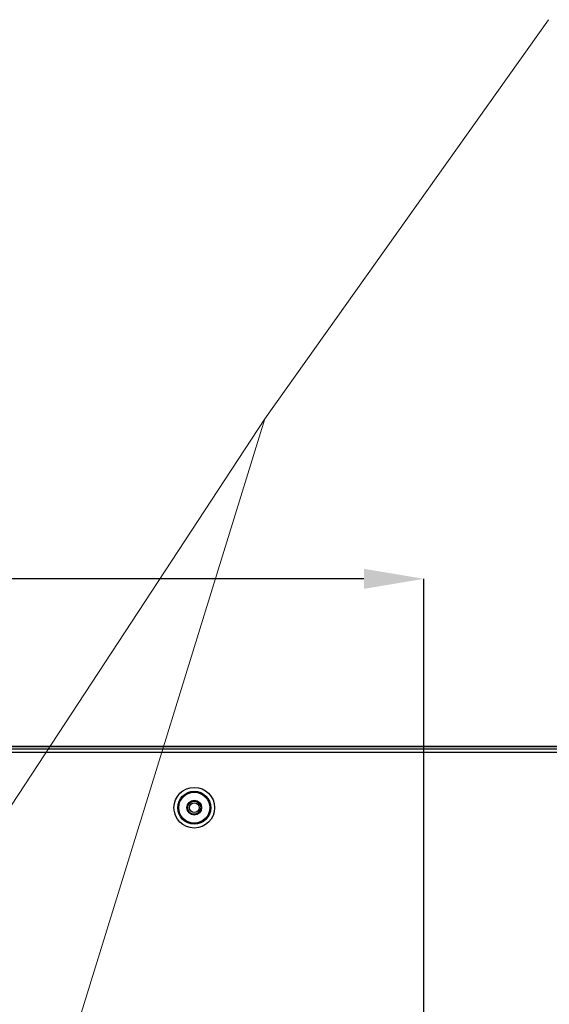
# Model space of a CAD drawing. Header units: millimetres. Extents: x 0 to 1118, y 0 to 864.
# Tile 64 of 69: x 874 to 915, y 452 to 527. Entities that reach past the tile are written whole.
import ezdxf

# ---------------------------------------------------------------- set-up
doc = ezdxf.new("R2010")
doc.units = ezdxf.units.MM
doc.header["$PDSIZE"] = -1
doc.styles.add('SLDTEXTSTYLE0', font='meiryo.ttc', dxfattribs={"width": 0.605})
doc.dimstyles.new('SLDDIMSTYLE3', dxfattribs={"dimtxt": 7.191292, "dimasz": 4.572, "dimexe": 0, "dimexo": 0.0625, "dimgap": 1.797823, "dimtad": 0, "dimtih": 1, "dimtoh": 1, "dimdec": 1, "dimlfac": 4, "dimrnd": 1e-09, "dimzin": 4, "dimdsep": 46, "dimtxsty": 'SLDTEXTSTYLE0', "dimsah": 1, "dimcen": 0.09, "dimadec": 0, "dimazin": 1, "dimtfac": 1, "dimtofl": 0, "dimtmove": 0, "dimatfit": 3, "dimfxl": 1, "dimfrac": 2, "dimtolj": 1, "dimtzin": 12, "dimarcsym": 0})

# ---------------------------------------------------------------- blocks, each defined once
blk = doc.blocks.new('_D_9')
at = {"color": 0, "linetype": 'Continuous', "lineweight": -2}
for p, q in [((805.003, 438.097), (805.003, 484.049)), ((809.575, 484.049), (842.716, 484.049)), ((900.431, 484.049), (867.291, 484.049)), ((905.003, 438.097), (905.003, 484.049))]:
    blk.add_line(p, q, dxfattribs=at)
at = {"color": 0}
for points in [[(809.575, 484.811), (809.575, 483.287), (805.003, 484.049)], [(900.431, 483.287), (900.431, 484.811), (905.003, 484.049)]]:
    blk.add_solid(points, dxfattribs=at)
at = {"layer": 'Defpoints', "color": 0}
for p in [(905.003, 484.049), (805.003, 438.034), (905.003, 438.034)]:
    blk.add_point(p, dxfattribs=at)
at = {"color": 0, "lineweight": 0, "insert": (855.003, 494.863), "char_height": 7.1913, "attachment_point": 2, "style": 'SLDTEXTSTYLE0'}
blk.add_mtext('\\A1;400.0\\P(15.75)', dxfattribs=at)

msp = doc.modelspace()

# ---------------------------------------------------------------- linework, layer by layer
at = {"color": 7, "linetype": 'Continuous', "lineweight": 0}
for p, q in [((892.8812, 496.2591), (914.497, 526.6864)), ((863.7453, 451.8656), (892.8812, 496.2591)), ((892.8812, 496.2591), (871.3608, 426.6895))]:
    msp.add_line(p, q, dxfattribs=at)
at = {"color": 7, "linetype": 'Continuous', "lineweight": 30}
for p, q in [((704.101, 470.8191), (1005.906, 470.8191)), ((1005.7292, 471.0691), (704.2778, 471.0691)), ((1001.3545, 471.2691), (871.8947, 471.2691)), ((1001.3545, 471.2341), (871.896, 471.2341))]:
    msp.add_line(p, q, dxfattribs=at)
for radius in [1.55, 1.2561, 1.1826, 0.5625, 0.5, 0.375]:
    msp.add_circle((887.496, 466.5966), radius, dxfattribs=at)

# ---------------------------------------------------------------- dimensions: what is measured, and where the dimension line sits
at = {"color": 7, "linetype": 'Continuous', "lineweight": 0}
dim = msp.add_linear_dim(base=(905.0035, 484.0486), p1=(805.0035, 438.0341), p2=(905.0035, 438.0341), text='<>\\P(15.75)', dimstyle='SLDDIMSTYLE3', dxfattribs=at)
dim.commit()
dim.dimension.update_dxf_attribs({"geometry": '_D_9', "text_midpoint": (855.0035, 484.0486), "dimtype": 160})

doc.saveas('drawing.dxf')
